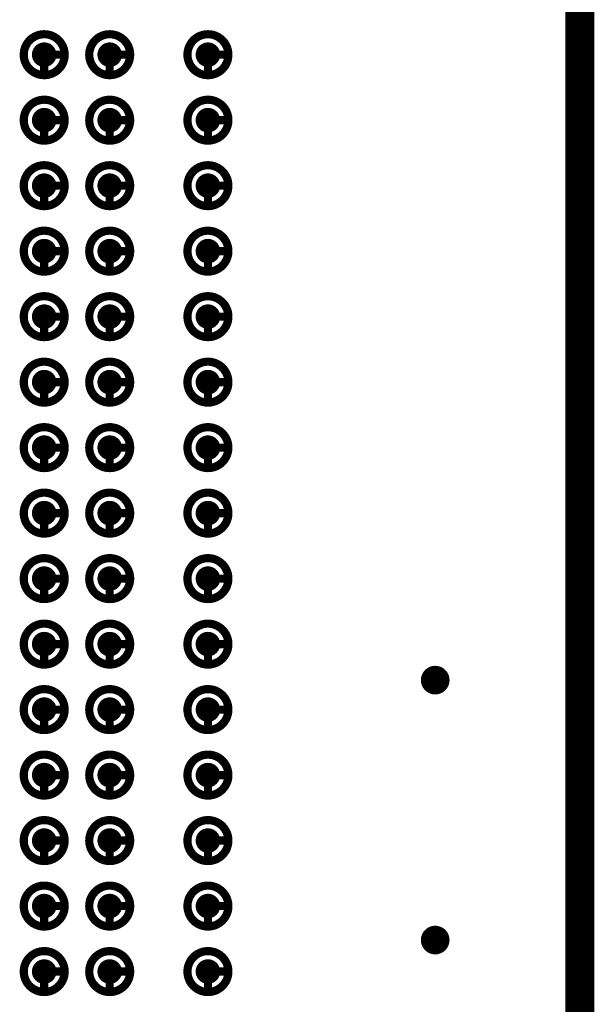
# Model space of a CAD drawing. Header units: millimetres. Extents: x 62 to 363, y 42 to 391.
# Tile 159 of 216: x 341 to 348, y 108 to 120. Entities that reach past the tile are written whole.
import ezdxf

# ---------------------------------------------------------------- set-up
doc = ezdxf.new("R2010")
doc.units = ezdxf.units.MM
for name, color, linetype in [('Mechanical8', 56, 'Continuous'), ('PadHoleLayer', 156, 'Continuous'), ('ViaHoleLayer', 16, 'Continuous')]:
    doc.layers.add(name, color=color, linetype=linetype)

# ---------------------------------------------------------------- blocks, each defined once
blk = doc.blocks.new('SAMTEC_SEAM8_40_S02_0_S_10_2_GP_K_HP_64')
at = {"layer": 'Mechanical8'}
for points, const_width in [([(-15.35, 4.6, 1), (-15.85, 4.6, 1)], 0.1), ([(-15.625, 4.85, 1), (-15.575, 4.85, 1)], 0.05), ([(-14.55, 4.6, 1), (-15.05, 4.6, 1)], 0.1), ([(-14.825, 4.85, 1), (-14.775, 4.85, 1)], 0.05), ([(-13.75, 4.6, 1), (-14.25, 4.6, 1)], 0.1), ([(-14.025, 4.85, 1), (-13.975, 4.85, 1)], 0.05), ([(-12.95, 4.6, 1), (-13.45, 4.6, 1)], 0.1), ([(-13.225, 4.85, 1), (-13.175, 4.85, 1)], 0.05), ([(-12.15, 4.6, 1), (-12.65, 4.6, 1)], 0.1), ([(-12.425, 4.85, 1), (-12.375, 4.85, 1)], 0.05), ([(-11.35, 4.6, 1), (-11.85, 4.6, 1)], 0.1), ([(-11.625, 4.85, 1), (-11.575, 4.85, 1)], 0.05), ([(-10.55, 4.6, 1), (-11.05, 4.6, 1)], 0.1), ([(-10.825, 4.85, 1), (-10.775, 4.85, 1)], 0.05), ([(-9.75, 4.6, 1), (-10.25, 4.6, 1)], 0.1), ([(-10.025, 4.85, 1), (-9.975, 4.85, 1)], 0.05), ([(-8.95, 4.6, 1), (-9.45, 4.6, 1)], 0.1), ([(-9.225, 4.85, 1), (-9.175, 4.85, 1)], 0.05), ([(-8.15, 4.6, 1), (-8.65, 4.6, 1)], 0.1), ([(-8.425, 4.85, 1), (-8.375, 4.85, 1)], 0.05), ([(-7.35, 4.6, 1), (-7.85, 4.6, 1)], 0.1), ([(-7.625, 4.85, 1), (-7.575, 4.85, 1)], 0.05), ([(-6.55, 4.6, 1), (-7.05, 4.6, 1)], 0.1), ([(-6.825, 4.85, 1), (-6.775, 4.85, 1)], 0.05), ([(-5.75, 4.6, 1), (-6.25, 4.6, 1)], 0.1), ([(-6.025, 4.85, 1), (-5.975, 4.85, 1)], 0.05), ([(-4.95, 4.6, 1), (-5.45, 4.6, 1)], 0.1), ([(-5.225, 4.85, 1), (-5.175, 4.85, 1)], 0.05), ([(-4.15, 4.6, 1), (-4.65, 4.6, 1)], 0.1), ([(-4.425, 4.85, 1), (-4.375, 4.85, 1)], 0.05), ([(-15.875, 4.6, 1), (-15.825, 4.6, 1)], 0.05), ([(-15.625, 4.6, 1), (-15.575, 4.6, 1)], 0.05), ([(-15.625, 4.6, 1), (-15.575, 4.6, 1)], 0.05), ([(-15.375, 4.6, 1), (-15.325, 4.6, 1)], 0.05), ([(-15.375, 4.6, 1), (-15.325, 4.6, 1)], 0.05), ([(-15.075, 4.6, 1), (-15.025, 4.6, 1)], 0.05), ([(-14.825, 4.6, 1), (-14.775, 4.6, 1)], 0.05), ([(-14.825, 4.6, 1), (-14.775, 4.6, 1)], 0.05), ([(-14.575, 4.6, 1), (-14.525, 4.6, 1)], 0.05), ([(-14.575, 4.6, 1), (-14.525, 4.6, 1)], 0.05), ([(-14.275, 4.6, 1), (-14.225, 4.6, 1)], 0.05), ([(-14.025, 4.6, 1), (-13.975, 4.6, 1)], 0.05), ([(-14.025, 4.6, 1), (-13.975, 4.6, 1)], 0.05), ([(-13.775, 4.6, 1), (-13.725, 4.6, 1)], 0.05), ([(-13.775, 4.6, 1), (-13.725, 4.6, 1)], 0.05), ([(-13.475, 4.6, 1), (-13.425, 4.6, 1)], 0.05), ([(-13.225, 4.6, 1), (-13.175, 4.6, 1)], 0.05), ([(-13.225, 4.6, 1), (-13.175, 4.6, 1)], 0.05), ([(-12.975, 4.6, 1), (-12.925, 4.6, 1)], 0.05), ([(-12.975, 4.6, 1), (-12.925, 4.6, 1)], 0.05), ([(-12.675, 4.6, 1), (-12.625, 4.6, 1)], 0.05), ([(-12.425, 4.6, 1), (-12.375, 4.6, 1)], 0.05), ([(-12.425, 4.6, 1), (-12.375, 4.6, 1)], 0.05), ([(-12.175, 4.6, 1), (-12.125, 4.6, 1)], 0.05), ([(-12.175, 4.6, 1), (-12.125, 4.6, 1)], 0.05), ([(-11.875, 4.6, 1), (-11.825, 4.6, 1)], 0.05), ([(-11.625, 4.6, 1), (-11.575, 4.6, 1)], 0.05), ([(-11.625, 4.6, 1), (-11.575, 4.6, 1)], 0.05), ([(-11.375, 4.6, 1), (-11.325, 4.6, 1)], 0.05), ([(-11.375, 4.6, 1), (-11.325, 4.6, 1)], 0.05), ([(-11.075, 4.6, 1), (-11.025, 4.6, 1)], 0.05), ([(-10.825, 4.6, 1), (-10.775, 4.6, 1)], 0.05), ([(-10.825, 4.6, 1), (-10.775, 4.6, 1)], 0.05), ([(-10.575, 4.6, 1), (-10.525, 4.6, 1)], 0.05), ([(-10.575, 4.6, 1), (-10.525, 4.6, 1)], 0.05), ([(-10.275, 4.6, 1), (-10.225, 4.6, 1)], 0.05), ([(-10.025, 4.6, 1), (-9.975, 4.6, 1)], 0.05), ([(-10.025, 4.6, 1), (-9.975, 4.6, 1)], 0.05), ([(-9.775, 4.6, 1), (-9.725, 4.6, 1)], 0.05), ([(-9.775, 4.6, 1), (-9.725, 4.6, 1)], 0.05), ([(-9.475, 4.6, 1), (-9.425, 4.6, 1)], 0.05), ([(-9.225, 4.6, 1), (-9.175, 4.6, 1)], 0.05), ([(-9.225, 4.6, 1), (-9.175, 4.6, 1)], 0.05), ([(-8.975, 4.6, 1), (-8.925, 4.6, 1)], 0.05), ([(-8.975, 4.6, 1), (-8.925, 4.6, 1)], 0.05), ([(-8.675, 4.6, 1), (-8.625, 4.6, 1)], 0.05), ([(-8.425, 4.6, 1), (-8.375, 4.6, 1)], 0.05), ([(-8.425, 4.6, 1), (-8.375, 4.6, 1)], 0.05), ([(-8.175, 4.6, 1), (-8.125, 4.6, 1)], 0.05), ([(-8.175, 4.6, 1), (-8.125, 4.6, 1)], 0.05), ([(-7.875, 4.6, 1), (-7.825, 4.6, 1)], 0.05), ([(-7.625, 4.6, 1), (-7.575, 4.6, 1)], 0.05), ([(-7.625, 4.6, 1), (-7.575, 4.6, 1)], 0.05), ([(-7.375, 4.6, 1), (-7.325, 4.6, 1)], 0.05), ([(-7.375, 4.6, 1), (-7.325, 4.6, 1)], 0.05), ([(-7.075, 4.6, 1), (-7.025, 4.6, 1)], 0.05), ([(-6.825, 4.6, 1), (-6.775, 4.6, 1)], 0.05), ([(-6.825, 4.6, 1), (-6.775, 4.6, 1)], 0.05), ([(-6.575, 4.6, 1), (-6.525, 4.6, 1)], 0.05), ([(-6.575, 4.6, 1), (-6.525, 4.6, 1)], 0.05), ([(-6.275, 4.6, 1), (-6.225, 4.6, 1)], 0.05), ([(-6.025, 4.6, 1), (-5.975, 4.6, 1)], 0.05), ([(-6.025, 4.6, 1), (-5.975, 4.6, 1)], 0.05), ([(-5.775, 4.6, 1), (-5.725, 4.6, 1)], 0.05), ([(-5.775, 4.6, 1), (-5.725, 4.6, 1)], 0.05), ([(-5.475, 4.6, 1), (-5.425, 4.6, 1)], 0.05), ([(-5.225, 4.6, 1), (-5.175, 4.6, 1)], 0.05), ([(-5.225, 4.6, 1), (-5.175, 4.6, 1)], 0.05), ([(-4.975, 4.6, 1), (-4.925, 4.6, 1)], 0.05), ([(-4.975, 4.6, 1), (-4.925, 4.6, 1)], 0.05), ([(-4.675, 4.6, 1), (-4.625, 4.6, 1)], 0.05), ([(-4.425, 4.6, 1), (-4.375, 4.6, 1)], 0.05), ([(-4.425, 4.6, 1), (-4.375, 4.6, 1)], 0.05), ([(-4.175, 4.6, 1), (-4.125, 4.6, 1)], 0.05), ([(-4.175, 4.6, 1), (-4.125, 4.6, 1)], 0.05), ([(-15.35, 3.4, 1), (-15.85, 3.4, 1)], 0.1), ([(-15.625, 3.65, 1), (-15.575, 3.65, 1)], 0.05), ([(-14.55, 3.4, 1), (-15.05, 3.4, 1)], 0.1), ([(-14.825, 3.65, 1), (-14.775, 3.65, 1)], 0.05), ([(-13.75, 3.4, 1), (-14.25, 3.4, 1)], 0.1), ([(-14.025, 3.65, 1), (-13.975, 3.65, 1)], 0.05), ([(-12.95, 3.4, 1), (-13.45, 3.4, 1)], 0.1), ([(-13.225, 3.65, 1), (-13.175, 3.65, 1)], 0.05), ([(-12.15, 3.4, 1), (-12.65, 3.4, 1)], 0.1), ([(-12.425, 3.65, 1), (-12.375, 3.65, 1)], 0.05), ([(-11.35, 3.4, 1), (-11.85, 3.4, 1)], 0.1), ([(-11.625, 3.65, 1), (-11.575, 3.65, 1)], 0.05), ([(-10.55, 3.4, 1), (-11.05, 3.4, 1)], 0.1), ([(-10.825, 3.65, 1), (-10.775, 3.65, 1)], 0.05), ([(-9.75, 3.4, 1), (-10.25, 3.4, 1)], 0.1), ([(-10.025, 3.65, 1), (-9.975, 3.65, 1)], 0.05), ([(-8.95, 3.4, 1), (-9.45, 3.4, 1)], 0.1), ([(-9.225, 3.65, 1), (-9.175, 3.65, 1)], 0.05), ([(-8.15, 3.4, 1), (-8.65, 3.4, 1)], 0.1), ([(-8.425, 3.65, 1), (-8.375, 3.65, 1)], 0.05), ([(-7.35, 3.4, 1), (-7.85, 3.4, 1)], 0.1), ([(-7.625, 3.65, 1), (-7.575, 3.65, 1)], 0.05), ([(-6.55, 3.4, 1), (-7.05, 3.4, 1)], 0.1), ([(-6.825, 3.65, 1), (-6.775, 3.65, 1)], 0.05), ([(-5.75, 3.4, 1), (-6.25, 3.4, 1)], 0.1), ([(-6.025, 3.65, 1), (-5.975, 3.65, 1)], 0.05), ([(-4.95, 3.4, 1), (-5.45, 3.4, 1)], 0.1), ([(-5.225, 3.65, 1), (-5.175, 3.65, 1)], 0.05), ([(-4.15, 3.4, 1), (-4.65, 3.4, 1)], 0.1), ([(-4.425, 3.65, 1), (-4.375, 3.65, 1)], 0.05), ([(-15.875, 3.4, 1), (-15.825, 3.4, 1)], 0.05), ([(-15.625, 3.4, 1), (-15.575, 3.4, 1)], 0.05), ([(-15.625, 3.4, 1), (-15.575, 3.4, 1)], 0.05), ([(-15.375, 3.4, 1), (-15.325, 3.4, 1)], 0.05), ([(-15.375, 3.4, 1), (-15.325, 3.4, 1)], 0.05), ([(-15.075, 3.4, 1), (-15.025, 3.4, 1)], 0.05), ([(-14.825, 3.4, 1), (-14.775, 3.4, 1)], 0.05), ([(-14.825, 3.4, 1), (-14.775, 3.4, 1)], 0.05), ([(-14.575, 3.4, 1), (-14.525, 3.4, 1)], 0.05), ([(-14.575, 3.4, 1), (-14.525, 3.4, 1)], 0.05), ([(-14.275, 3.4, 1), (-14.225, 3.4, 1)], 0.05), ([(-14.025, 3.4, 1), (-13.975, 3.4, 1)], 0.05), ([(-14.025, 3.4, 1), (-13.975, 3.4, 1)], 0.05), ([(-13.775, 3.4, 1), (-13.725, 3.4, 1)], 0.05), ([(-13.775, 3.4, 1), (-13.725, 3.4, 1)], 0.05), ([(-13.475, 3.4, 1), (-13.425, 3.4, 1)], 0.05), ([(-13.225, 3.4, 1), (-13.175, 3.4, 1)], 0.05), ([(-13.225, 3.4, 1), (-13.175, 3.4, 1)], 0.05), ([(-12.975, 3.4, 1), (-12.925, 3.4, 1)], 0.05), ([(-12.975, 3.4, 1), (-12.925, 3.4, 1)], 0.05), ([(-12.675, 3.4, 1), (-12.625, 3.4, 1)], 0.05), ([(-12.425, 3.4, 1), (-12.375, 3.4, 1)], 0.05), ([(-12.425, 3.4, 1), (-12.375, 3.4, 1)], 0.05), ([(-12.175, 3.4, 1), (-12.125, 3.4, 1)], 0.05), ([(-12.175, 3.4, 1), (-12.125, 3.4, 1)], 0.05), ([(-11.875, 3.4, 1), (-11.825, 3.4, 1)], 0.05), ([(-11.625, 3.4, 1), (-11.575, 3.4, 1)], 0.05), ([(-11.625, 3.4, 1), (-11.575, 3.4, 1)], 0.05), ([(-11.375, 3.4, 1), (-11.325, 3.4, 1)], 0.05), ([(-11.375, 3.4, 1), (-11.325, 3.4, 1)], 0.05), ([(-11.075, 3.4, 1), (-11.025, 3.4, 1)], 0.05), ([(-10.825, 3.4, 1), (-10.775, 3.4, 1)], 0.05), ([(-10.825, 3.4, 1), (-10.775, 3.4, 1)], 0.05), ([(-10.575, 3.4, 1), (-10.525, 3.4, 1)], 0.05), ([(-10.575, 3.4, 1), (-10.525, 3.4, 1)], 0.05), ([(-10.275, 3.4, 1), (-10.225, 3.4, 1)], 0.05), ([(-10.025, 3.4, 1), (-9.975, 3.4, 1)], 0.05), ([(-10.025, 3.4, 1), (-9.975, 3.4, 1)], 0.05), ([(-9.775, 3.4, 1), (-9.725, 3.4, 1)], 0.05), ([(-9.775, 3.4, 1), (-9.725, 3.4, 1)], 0.05), ([(-9.475, 3.4, 1), (-9.425, 3.4, 1)], 0.05), ([(-9.225, 3.4, 1), (-9.175, 3.4, 1)], 0.05), ([(-9.225, 3.4, 1), (-9.175, 3.4, 1)], 0.05), ([(-8.975, 3.4, 1), (-8.925, 3.4, 1)], 0.05), ([(-8.975, 3.4, 1), (-8.925, 3.4, 1)], 0.05), ([(-8.675, 3.4, 1), (-8.625, 3.4, 1)], 0.05), ([(-8.425, 3.4, 1), (-8.375, 3.4, 1)], 0.05), ([(-8.425, 3.4, 1), (-8.375, 3.4, 1)], 0.05), ([(-8.175, 3.4, 1), (-8.125, 3.4, 1)], 0.05), ([(-8.175, 3.4, 1), (-8.125, 3.4, 1)], 0.05), ([(-7.875, 3.4, 1), (-7.825, 3.4, 1)], 0.05), ([(-7.625, 3.4, 1), (-7.575, 3.4, 1)], 0.05), ([(-7.625, 3.4, 1), (-7.575, 3.4, 1)], 0.05), ([(-7.375, 3.4, 1), (-7.325, 3.4, 1)], 0.05), ([(-7.375, 3.4, 1), (-7.325, 3.4, 1)], 0.05), ([(-7.075, 3.4, 1), (-7.025, 3.4, 1)], 0.05), ([(-6.825, 3.4, 1), (-6.775, 3.4, 1)], 0.05), ([(-6.825, 3.4, 1), (-6.775, 3.4, 1)], 0.05), ([(-6.575, 3.4, 1), (-6.525, 3.4, 1)], 0.05), ([(-6.575, 3.4, 1), (-6.525, 3.4, 1)], 0.05), ([(-6.275, 3.4, 1), (-6.225, 3.4, 1)], 0.05), ([(-6.025, 3.4, 1), (-5.975, 3.4, 1)], 0.05), ([(-6.025, 3.4, 1), (-5.975, 3.4, 1)], 0.05), ([(-5.775, 3.4, 1), (-5.725, 3.4, 1)], 0.05), ([(-5.775, 3.4, 1), (-5.725, 3.4, 1)], 0.05), ([(-5.475, 3.4, 1), (-5.425, 3.4, 1)], 0.05), ([(-5.225, 3.4, 1), (-5.175, 3.4, 1)], 0.05), ([(-5.225, 3.4, 1), (-5.175, 3.4, 1)], 0.05), ([(-4.975, 3.4, 1), (-4.925, 3.4, 1)], 0.05), ([(-4.975, 3.4, 1), (-4.925, 3.4, 1)], 0.05), ([(-4.675, 3.4, 1), (-4.625, 3.4, 1)], 0.05), ([(-4.425, 3.4, 1), (-4.375, 3.4, 1)], 0.05), ([(-4.425, 3.4, 1), (-4.375, 3.4, 1)], 0.05), ([(-4.175, 3.4, 1), (-4.125, 3.4, 1)], 0.05), ([(-4.175, 3.4, 1), (-4.125, 3.4, 1)], 0.05), ([(-15.35, 2.6, 1), (-15.85, 2.6, 1)], 0.1), ([(-15.625, 2.85, 1), (-15.575, 2.85, 1)], 0.05), ([(-14.55, 2.6, 1), (-15.05, 2.6, 1)], 0.1), ([(-14.825, 2.85, 1), (-14.775, 2.85, 1)], 0.05), ([(-13.75, 2.6, 1), (-14.25, 2.6, 1)], 0.1), ([(-14.025, 2.85, 1), (-13.975, 2.85, 1)], 0.05), ([(-12.95, 2.6, 1), (-13.45, 2.6, 1)], 0.1), ([(-13.225, 2.85, 1), (-13.175, 2.85, 1)], 0.05), ([(-12.15, 2.6, 1), (-12.65, 2.6, 1)], 0.1), ([(-12.425, 2.85, 1), (-12.375, 2.85, 1)], 0.05), ([(-11.35, 2.6, 1), (-11.85, 2.6, 1)], 0.1), ([(-11.625, 2.85, 1), (-11.575, 2.85, 1)], 0.05), ([(-10.55, 2.6, 1), (-11.05, 2.6, 1)], 0.1), ([(-10.825, 2.85, 1), (-10.775, 2.85, 1)], 0.05), ([(-9.75, 2.6, 1), (-10.25, 2.6, 1)], 0.1), ([(-10.025, 2.85, 1), (-9.975, 2.85, 1)], 0.05), ([(-8.95, 2.6, 1), (-9.45, 2.6, 1)], 0.1), ([(-9.225, 2.85, 1), (-9.175, 2.85, 1)], 0.05), ([(-8.15, 2.6, 1), (-8.65, 2.6, 1)], 0.1), ([(-8.425, 2.85, 1), (-8.375, 2.85, 1)], 0.05), ([(-7.35, 2.6, 1), (-7.85, 2.6, 1)], 0.1), ([(-7.625, 2.85, 1), (-7.575, 2.85, 1)], 0.05), ([(-6.55, 2.6, 1), (-7.05, 2.6, 1)], 0.1), ([(-6.825, 2.85, 1), (-6.775, 2.85, 1)], 0.05), ([(-5.75, 2.6, 1), (-6.25, 2.6, 1)], 0.1), ([(-6.025, 2.85, 1), (-5.975, 2.85, 1)], 0.05), ([(-4.95, 2.6, 1), (-5.45, 2.6, 1)], 0.1), ([(-5.225, 2.85, 1), (-5.175, 2.85, 1)], 0.05), ([(-4.15, 2.6, 1), (-4.65, 2.6, 1)], 0.1), ([(-4.425, 2.85, 1), (-4.375, 2.85, 1)], 0.05), ([(-15.875, 2.6, 1), (-15.825, 2.6, 1)], 0.05), ([(-15.625, 2.6, 1), (-15.575, 2.6, 1)], 0.05), ([(-15.625, 2.6, 1), (-15.575, 2.6, 1)], 0.05), ([(-15.375, 2.6, 1), (-15.325, 2.6, 1)], 0.05), ([(-15.375, 2.6, 1), (-15.325, 2.6, 1)], 0.05), ([(-15.075, 2.6, 1), (-15.025, 2.6, 1)], 0.05), ([(-14.825, 2.6, 1), (-14.775, 2.6, 1)], 0.05), ([(-14.825, 2.6, 1), (-14.775, 2.6, 1)], 0.05), ([(-14.575, 2.6, 1), (-14.525, 2.6, 1)], 0.05), ([(-14.575, 2.6, 1), (-14.525, 2.6, 1)], 0.05), ([(-14.275, 2.6, 1), (-14.225, 2.6, 1)], 0.05), ([(-14.025, 2.6, 1), (-13.975, 2.6, 1)], 0.05), ([(-14.025, 2.6, 1), (-13.975, 2.6, 1)], 0.05), ([(-13.775, 2.6, 1), (-13.725, 2.6, 1)], 0.05), ([(-13.775, 2.6, 1), (-13.725, 2.6, 1)], 0.05), ([(-13.475, 2.6, 1), (-13.425, 2.6, 1)], 0.05), ([(-13.225, 2.6, 1), (-13.175, 2.6, 1)], 0.05), ([(-13.225, 2.6, 1), (-13.175, 2.6, 1)], 0.05), ([(-12.975, 2.6, 1), (-12.925, 2.6, 1)], 0.05), ([(-12.975, 2.6, 1), (-12.925, 2.6, 1)], 0.05), ([(-12.675, 2.6, 1), (-12.625, 2.6, 1)], 0.05), ([(-12.425, 2.6, 1), (-12.375, 2.6, 1)], 0.05), ([(-12.425, 2.6, 1), (-12.375, 2.6, 1)], 0.05), ([(-12.175, 2.6, 1), (-12.125, 2.6, 1)], 0.05), ([(-12.175, 2.6, 1), (-12.125, 2.6, 1)], 0.05), ([(-11.875, 2.6, 1), (-11.825, 2.6, 1)], 0.05), ([(-11.625, 2.6, 1), (-11.575, 2.6, 1)], 0.05), ([(-11.625, 2.6, 1), (-11.575, 2.6, 1)], 0.05), ([(-11.375, 2.6, 1), (-11.325, 2.6, 1)], 0.05), ([(-11.375, 2.6, 1), (-11.325, 2.6, 1)], 0.05), ([(-11.075, 2.6, 1), (-11.025, 2.6, 1)], 0.05), ([(-10.825, 2.6, 1), (-10.775, 2.6, 1)], 0.05), ([(-10.825, 2.6, 1), (-10.775, 2.6, 1)], 0.05), ([(-10.575, 2.6, 1), (-10.525, 2.6, 1)], 0.05), ([(-10.575, 2.6, 1), (-10.525, 2.6, 1)], 0.05), ([(-10.275, 2.6, 1), (-10.225, 2.6, 1)], 0.05), ([(-10.025, 2.6, 1), (-9.975, 2.6, 1)], 0.05), ([(-10.025, 2.6, 1), (-9.975, 2.6, 1)], 0.05), ([(-9.775, 2.6, 1), (-9.725, 2.6, 1)], 0.05), ([(-9.775, 2.6, 1), (-9.725, 2.6, 1)], 0.05), ([(-9.475, 2.6, 1), (-9.425, 2.6, 1)], 0.05), ([(-9.225, 2.6, 1), (-9.175, 2.6, 1)], 0.05), ([(-9.225, 2.6, 1), (-9.175, 2.6, 1)], 0.05), ([(-8.975, 2.6, 1), (-8.925, 2.6, 1)], 0.05), ([(-8.975, 2.6, 1), (-8.925, 2.6, 1)], 0.05), ([(-8.675, 2.6, 1), (-8.625, 2.6, 1)], 0.05), ([(-8.425, 2.6, 1), (-8.375, 2.6, 1)], 0.05), ([(-8.425, 2.6, 1), (-8.375, 2.6, 1)], 0.05), ([(-8.175, 2.6, 1), (-8.125, 2.6, 1)], 0.05), ([(-8.175, 2.6, 1), (-8.125, 2.6, 1)], 0.05), ([(-7.875, 2.6, 1), (-7.825, 2.6, 1)], 0.05), ([(-7.625, 2.6, 1), (-7.575, 2.6, 1)], 0.05), ([(-7.625, 2.6, 1), (-7.575, 2.6, 1)], 0.05), ([(-7.375, 2.6, 1), (-7.325, 2.6, 1)], 0.05), ([(-7.375, 2.6, 1), (-7.325, 2.6, 1)], 0.05), ([(-7.075, 2.6, 1), (-7.025, 2.6, 1)], 0.05), ([(-6.825, 2.6, 1), (-6.775, 2.6, 1)], 0.05), ([(-6.825, 2.6, 1), (-6.775, 2.6, 1)], 0.05), ([(-6.575, 2.6, 1), (-6.525, 2.6, 1)], 0.05), ([(-6.575, 2.6, 1), (-6.525, 2.6, 1)], 0.05), ([(-6.275, 2.6, 1), (-6.225, 2.6, 1)], 0.05), ([(-6.025, 2.6, 1), (-5.975, 2.6, 1)], 0.05), ([(-6.025, 2.6, 1), (-5.975, 2.6, 1)], 0.05), ([(-5.775, 2.6, 1), (-5.725, 2.6, 1)], 0.05), ([(-5.775, 2.6, 1), (-5.725, 2.6, 1)], 0.05), ([(-5.475, 2.6, 1), (-5.425, 2.6, 1)], 0.05), ([(-5.225, 2.6, 1), (-5.175, 2.6, 1)], 0.05), ([(-5.225, 2.6, 1), (-5.175, 2.6, 1)], 0.05), ([(-4.975, 2.6, 1), (-4.925, 2.6, 1)], 0.05), ([(-4.975, 2.6, 1), (-4.925, 2.6, 1)], 0.05), ([(-4.675, 2.6, 1), (-4.625, 2.6, 1)], 0.05), ([(-4.425, 2.6, 1), (-4.375, 2.6, 1)], 0.05), ([(-4.425, 2.6, 1), (-4.375, 2.6, 1)], 0.05), ([(-4.175, 2.6, 1), (-4.125, 2.6, 1)], 0.05), ([(-4.175, 2.6, 1), (-4.125, 2.6, 1)], 0.05)]:
    blk.add_lwpolyline(points, format="xyb", close=True, dxfattribs=dict(at, const_width=const_width))
at = {"layer": 'Mechanical8', "const_width": 0.1}
for points in [[(-15.6, 4.6), (-15.6, 4.85)], [(-14.8, 4.6), (-14.8, 4.85)], [(-14, 4.6), (-14, 4.85)], [(-13.2, 4.6), (-13.2, 4.85)], [(-12.4, 4.6), (-12.4, 4.85)], [(-11.6, 4.6), (-11.6, 4.85)], [(-10.8, 4.6), (-10.8, 4.85)], [(-10, 4.6), (-10, 4.85)], [(-9.2, 4.6), (-9.2, 4.85)], [(-8.4, 4.6), (-8.4, 4.85)], [(-7.6, 4.6), (-7.6, 4.85)], [(-6.8, 4.6), (-6.8, 4.85)], [(-6, 4.6), (-6, 4.85)], [(-5.2, 4.6), (-5.2, 4.85)], [(-4.4, 4.6), (-4.4, 4.85)], [(-15.35, 4.6), (-15.6, 4.6)], [(-14.55, 4.6), (-14.8, 4.6)], [(-13.75, 4.6), (-14, 4.6)], [(-12.95, 4.6), (-13.2, 4.6)], [(-12.15, 4.6), (-12.4, 4.6)], [(-11.35, 4.6), (-11.6, 4.6)], [(-10.55, 4.6), (-10.8, 4.6)], [(-9.75, 4.6), (-10, 4.6)], [(-8.95, 4.6), (-9.2, 4.6)], [(-8.15, 4.6), (-8.4, 4.6)], [(-7.35, 4.6), (-7.6, 4.6)], [(-6.55, 4.6), (-6.8, 4.6)], [(-5.75, 4.6), (-6, 4.6)], [(-4.95, 4.6), (-5.2, 4.6)], [(-4.15, 4.6), (-4.4, 4.6)], [(-15.6, 3.4), (-15.6, 3.65)], [(-14.8, 3.4), (-14.8, 3.65)], [(-14, 3.4), (-14, 3.65)], [(-13.2, 3.4), (-13.2, 3.65)], [(-12.4, 3.4), (-12.4, 3.65)], [(-11.6, 3.4), (-11.6, 3.65)], [(-10.8, 3.4), (-10.8, 3.65)], [(-10, 3.4), (-10, 3.65)], [(-9.2, 3.4), (-9.2, 3.65)], [(-8.4, 3.4), (-8.4, 3.65)], [(-7.6, 3.4), (-7.6, 3.65)], [(-6.8, 3.4), (-6.8, 3.65)], [(-6, 3.4), (-6, 3.65)], [(-5.2, 3.4), (-5.2, 3.65)], [(-4.4, 3.4), (-4.4, 3.65)], [(-15.35, 3.4), (-15.6, 3.4)], [(-14.55, 3.4), (-14.8, 3.4)], [(-13.75, 3.4), (-14, 3.4)], [(-12.95, 3.4), (-13.2, 3.4)], [(-12.15, 3.4), (-12.4, 3.4)], [(-11.35, 3.4), (-11.6, 3.4)], [(-10.55, 3.4), (-10.8, 3.4)], [(-9.75, 3.4), (-10, 3.4)], [(-8.95, 3.4), (-9.2, 3.4)], [(-8.15, 3.4), (-8.4, 3.4)], [(-7.35, 3.4), (-7.6, 3.4)], [(-6.55, 3.4), (-6.8, 3.4)], [(-5.75, 3.4), (-6, 3.4)], [(-4.95, 3.4), (-5.2, 3.4)], [(-4.15, 3.4), (-4.4, 3.4)], [(-15.6, 2.6), (-15.6, 2.85)], [(-14.8, 2.6), (-14.8, 2.85)], [(-14, 2.6), (-14, 2.85)], [(-13.2, 2.6), (-13.2, 2.85)], [(-12.4, 2.6), (-12.4, 2.85)], [(-11.6, 2.6), (-11.6, 2.85)], [(-10.8, 2.6), (-10.8, 2.85)], [(-10, 2.6), (-10, 2.85)], [(-9.2, 2.6), (-9.2, 2.85)], [(-8.4, 2.6), (-8.4, 2.85)], [(-7.6, 2.6), (-7.6, 2.85)], [(-6.8, 2.6), (-6.8, 2.85)], [(-6, 2.6), (-6, 2.85)], [(-5.2, 2.6), (-5.2, 2.85)], [(-4.4, 2.6), (-4.4, 2.85)], [(-15.35, 2.6), (-15.6, 2.6)], [(-14.55, 2.6), (-14.8, 2.6)], [(-13.75, 2.6), (-14, 2.6)], [(-12.95, 2.6), (-13.2, 2.6)], [(-12.15, 2.6), (-12.4, 2.6)], [(-11.35, 2.6), (-11.6, 2.6)], [(-10.55, 2.6), (-10.8, 2.6)], [(-9.75, 2.6), (-10, 2.6)], [(-8.95, 2.6), (-9.2, 2.6)], [(-8.15, 2.6), (-8.4, 2.6)], [(-7.35, 2.6), (-7.6, 2.6)], [(-6.55, 2.6), (-6.8, 2.6)], [(-5.75, 2.6), (-6, 2.6)], [(-4.95, 2.6), (-5.2, 2.6)], [(-4.15, 2.6), (-4.4, 2.6)]]:
    blk.add_lwpolyline(points, dxfattribs=at)
at = {"layer": 'PadHoleLayer', "const_width": 0.15}
for points in [[(-15.675, 4.6, 1), (-15.525, 4.6, 1)], [(-14.875, 4.6, 1), (-14.725, 4.6, 1)], [(-14.075, 4.6, 1), (-13.925, 4.6, 1)], [(-13.275, 4.6, 1), (-13.125, 4.6, 1)], [(-12.475, 4.6, 1), (-12.325, 4.6, 1)], [(-11.675, 4.6, 1), (-11.525, 4.6, 1)], [(-10.875, 4.6, 1), (-10.725, 4.6, 1)], [(-10.075, 4.6, 1), (-9.925, 4.6, 1)], [(-9.275, 4.6, 1), (-9.125, 4.6, 1)], [(-8.475, 4.6, 1), (-8.325, 4.6, 1)], [(-7.675, 4.6, 1), (-7.525, 4.6, 1)], [(-6.875, 4.6, 1), (-6.725, 4.6, 1)], [(-6.075, 4.6, 1), (-5.925, 4.6, 1)], [(-5.275, 4.6, 1), (-5.125, 4.6, 1)], [(-4.475, 4.6, 1), (-4.325, 4.6, 1)], [(-15.675, 3.4, 1), (-15.525, 3.4, 1)], [(-14.875, 3.4, 1), (-14.725, 3.4, 1)], [(-14.075, 3.4, 1), (-13.925, 3.4, 1)], [(-13.275, 3.4, 1), (-13.125, 3.4, 1)], [(-12.475, 3.4, 1), (-12.325, 3.4, 1)], [(-11.675, 3.4, 1), (-11.525, 3.4, 1)], [(-10.875, 3.4, 1), (-10.725, 3.4, 1)], [(-10.075, 3.4, 1), (-9.925, 3.4, 1)], [(-9.275, 3.4, 1), (-9.125, 3.4, 1)], [(-8.475, 3.4, 1), (-8.325, 3.4, 1)], [(-7.675, 3.4, 1), (-7.525, 3.4, 1)], [(-6.875, 3.4, 1), (-6.725, 3.4, 1)], [(-6.075, 3.4, 1), (-5.925, 3.4, 1)], [(-5.275, 3.4, 1), (-5.125, 3.4, 1)], [(-4.475, 3.4, 1), (-4.325, 3.4, 1)], [(-15.675, 2.6, 1), (-15.525, 2.6, 1)], [(-14.875, 2.6, 1), (-14.725, 2.6, 1)], [(-14.075, 2.6, 1), (-13.925, 2.6, 1)], [(-13.275, 2.6, 1), (-13.125, 2.6, 1)], [(-12.475, 2.6, 1), (-12.325, 2.6, 1)], [(-11.675, 2.6, 1), (-11.525, 2.6, 1)], [(-10.875, 2.6, 1), (-10.725, 2.6, 1)], [(-10.075, 2.6, 1), (-9.925, 2.6, 1)], [(-9.275, 2.6, 1), (-9.125, 2.6, 1)], [(-8.475, 2.6, 1), (-8.325, 2.6, 1)], [(-7.675, 2.6, 1), (-7.525, 2.6, 1)], [(-6.875, 2.6, 1), (-6.725, 2.6, 1)], [(-6.075, 2.6, 1), (-5.925, 2.6, 1)], [(-5.275, 2.6, 1), (-5.125, 2.6, 1)], [(-4.475, 2.6, 1), (-4.325, 2.6, 1)]]:
    blk.add_lwpolyline(points, format="xyb", close=True, dxfattribs=at)

msp = doc.modelspace()

# ---------------------------------------------------------------- linework, layer by layer
at = {"layer": 'Mechanical8', "const_width": 0.354}
msp.add_lwpolyline([(348, 76.2), (348, 358.3)], dxfattribs=at)
at = {"layer": 'ViaHoleLayer', "const_width": 0.175}
for points in [[(346.146, 111.76, 1), (346.321, 111.76, 1)], [(346.146, 108.585, 1), (346.321, 108.585, 1)]]:
    msp.add_lwpolyline(points, format="xyb", close=True, dxfattribs=at)

# ---------------------------------------------------------------- block references
at = {"rotation": 270}
msp.add_blockref('SAMTEC_SEAM8_40_S02_0_S_10_2_GP_K_HP_64', (338.857, 103.8), dxfattribs=at)

doc.saveas('drawing.dxf')
